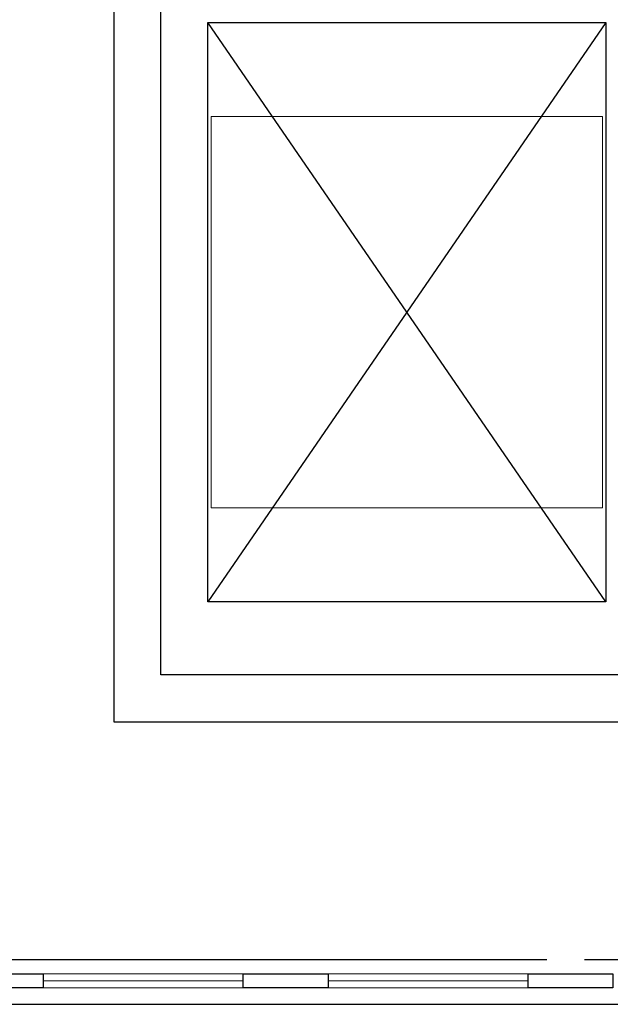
# Model space of a CAD drawing. Header units: millimetres. Extents: x 6612728327 to 6612744462, y 5733542327 to 5733552841.
# Tile 107 of 123: x 6612741958 to 6612742209, y 5733546291 to 5733546709. Entities that reach past the tile are written whole.
import ezdxf

# ---------------------------------------------------------------- set-up
doc = ezdxf.new("R2010")
doc.units = ezdxf.units.MM
doc.header["$MEASUREMENT"] = 0
doc.header["$XCLIPFRAME"] = 0
for name, color, linetype in [('!!!!_SCIANY GRUBE', 7, 'Continuous'), ('STOLARKAOKIENNA', 7, 'Continuous'), ('WIDOK', 7, 'Continuous')]:
    doc.layers.add(name, color=color, linetype=linetype)
picture_1 = doc.add_image_def('image2.jpg', size_in_pixel=(240, 240))

msp = doc.modelspace()

# ---------------------------------------------------------------- linework, layer by layer
at = {"layer": '!!!!_SCIANY GRUBE', "color": 7, "lineweight": 30}
for points in [[(6612741998.516687, 5733546734.844814), (6612741998.516493, 5733546410.844685), (6612742255.516494, 5733546410.844685), (6612742255.515914, 5733546734.844685), (6612742178.516493, 5733546734.844796), (6612742178.516493, 5733546712.844685), (6612742235.516494, 5733546712.844685), (6612742235.516494, 5733546430.844685), (6612742018.516494, 5733546430.844685), (6612742018.516494, 5733546712.844685), (6612742038.516494, 5733546712.844685), (6612742038.533265, 5733546734.844743)], [(6612741932.516494, 5733546303.844685), (6612741968.516493, 5733546303.844685), (6612741968.516493, 5733546297.844685), (6612741932.516494, 5733546297.844685)], [(6612742053.516493, 5733546303.844685), (6612742089.516494, 5733546303.844685), (6612742089.516494, 5733546297.844685), (6612742053.516493, 5733546297.844685)], [(6612742174.516494, 5733546303.844685), (6612742210.516494, 5733546303.844685), (6612742210.516494, 5733546297.844685), (6612742174.516494, 5733546297.844685)]]:
    msp.add_lwpolyline(points, close=True, dxfattribs=at)
at = {"layer": 'STOLARKAOKIENNA', "color": 7, "lineweight": 18}
for p, q in [((6612741968.516493, 5733546303.844685), (6612742053.516493, 5733546303.844685)), ((6612742089.516494, 5733546303.844685), (6612742174.516494, 5733546303.844685)), ((6612741968.516493, 5733546300.844685), (6612742053.516493, 5733546300.844685)), ((6612741968.516493, 5733546297.844685), (6612742053.516493, 5733546297.844685)), ((6612742089.516494, 5733546300.844685), (6612742174.516494, 5733546300.844685)), ((6612742089.516494, 5733546297.844685), (6612742174.516494, 5733546297.844685))]:
    msp.add_line(p, q, dxfattribs=at)
at = {"layer": 'WIDOK', "color": 7}
for p, q in [((6612742207.516494, 5733546461.844685), (6612742038.516494, 5733546707.844685)), ((6612742207.516494, 5733546707.844685), (6612742038.516494, 5733546461.844685)), ((6612741832.516493, 5733546309.844685), (6612742182.516494, 5733546309.844685)), ((6612742198.516494, 5733546309.844685), (6612742411.516494, 5733546309.844685)), ((6612739015.516489, 5733546290.844684), (6612743410.516496, 5733546290.844684)), ((6612739022.516489, 5733546290.844684), (6612743410.516496, 5733546290.844684))]:
    msp.add_line(p, q, dxfattribs=at)
msp.add_lwpolyline([(6612742038.516494, 5733546461.844685), (6612742038.516494, 5733546707.844685), (6612742207.516494, 5733546707.844685), (6612742207.516494, 5733546461.844685)], close=True, dxfattribs=at)

# ---------------------------------------------------------------- pictures from other files: only their frames are drawn
at = {"lineweight": 0}
image = msp.add_image(picture_1, insert=(6612742039.920052, 5733546501.748243), size_in_units=(166.192884, 166.192884), dxfattribs=at)
image.set_boundary_path([(-0.5, -0.5), (239.5, 239.5)])

doc.saveas('drawing.dxf')
